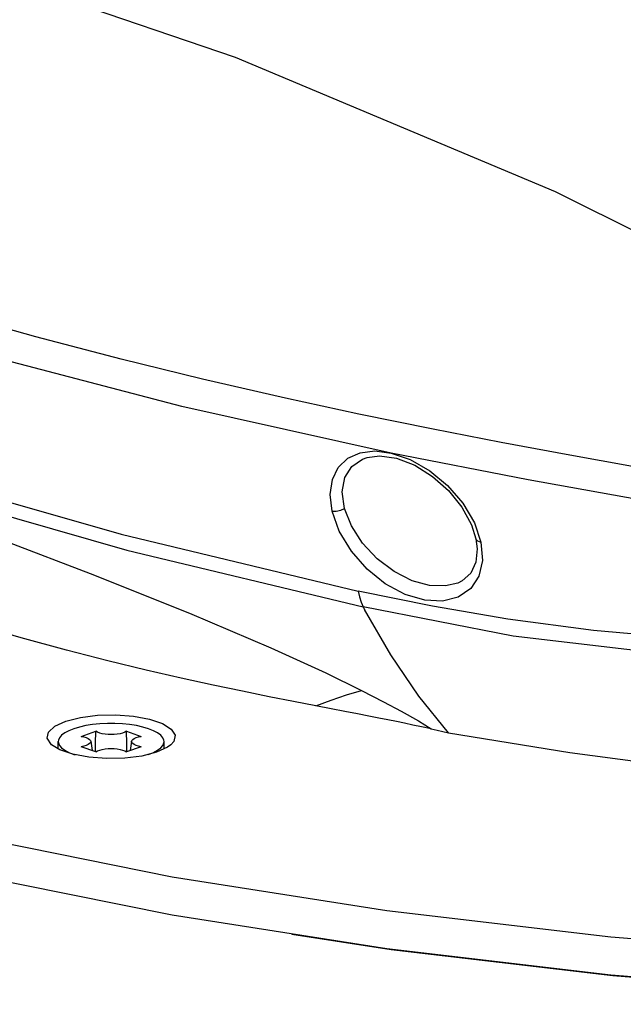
# Model space of a CAD drawing. Extents: x 0 to 420, y 0 to 297.
# Tile 41 of 65: x 362 to 368, y 123 to 133. Entities that reach past the tile are written whole.
import ezdxf

# ---------------------------------------------------------------- set-up
doc = ezdxf.new("R2010")
doc.units = 0
doc.header["$LTSCALE"] = 23.1
doc.layers.get('0').update_dxf_attribs({"linetype": 'CONTINUOUS'})
doc.layers.add('02___PRT_ALL_AXES', color=7, linetype='CONTINUOUS')

msp = doc.modelspace()

# ---------------------------------------------------------------- linework, layer by layer
at = {"color": 7, "linetype": 'CONTINUOUS'}
for p, q in [((364.1282, 132.5054), (360.9795, 133.5823)), ((367.2715, 131.1865), (364.1282, 132.5054)), ((370.3988, 129.6301), (367.2715, 131.1865)), ((367.4151, 128.5991), (366.7377, 128.7248)), ((365.4233, 128.5778), (365.4235, 128.5779)), ((365.4964, 128.6412), (365.6583, 128.6209)), ((368.0301, 128.4898), (367.4151, 128.5991)), ((366.4758, 127.9358), (366.5406, 127.7461)), ((363.0061, 127.8223), (365.3343, 127.2648)), ((366.4908, 127.7781), (366.4908, 127.778)), ((366.3124, 127.3433), (366.3121, 127.3432)), ((362.4619, 125.9857), (362.6054, 126.0225)), ((362.6135, 125.8374), (362.758, 125.8869)), ((363.0567, 125.8869), (363.2012, 125.8374)), ((362.3874, 125.73), (362.3874, 125.7864)), ((362.7061, 125.7893), (362.7196, 125.699)), ((363.1087, 125.7893), (363.0952, 125.699)), ((363.4274, 125.73), (363.4274, 125.7864)), ((362.3903, 125.712), (362.3874, 125.73)), ((362.758, 125.6859), (362.6135, 125.7353)), ((363.2012, 125.7353), (363.0567, 125.6859)), ((363.2751, 125.6606), (363.3237, 125.6798)), ((365.657, 123.7388), (364.6819, 123.8922)), ((367.8365, 123.4836), (365.657, 123.7388))]:
    msp.add_line(p, q, dxfattribs=at)
for points in [[(355.3619, 130.6755), (356.9919, 129.8793), (358.8189, 129.1346), (360.8288, 128.4472), (363.0061, 127.8223)], [(355.4391, 130.5104), (357.0647, 129.7163), (358.8864, 128.9738), (360.8905, 128.2884), (363.0615, 127.6653), (365.3831, 127.1093)], [(366.7377, 128.7248), (366.0695, 128.8548), (365.3391, 129.004), (364.6207, 129.159), (363.8043, 129.3461), (363.0052, 129.5415), (362.1658, 129.7612), (361.348, 129.991), (360.4514, 130.2627), (359.5847, 130.5471)], [(365.6583, 128.6209), (363.6004, 129.0783), (361.5235, 129.6223), (359.4955, 130.2557)], [(356.8084, 129.2158), (356.8834, 129.2561), (357.0386, 129.2592), (357.2856, 129.2252), (357.6536, 129.1451), (357.9733, 129.0622), (358.366, 128.9505), (358.8766, 128.7946), (359.4905, 128.5963), (360.2072, 128.3535), (361.0011, 128.0732), (361.8804, 127.7503), (362.7004, 127.4371), (363.6757, 127.0469), (364.4772, 126.7061), (365.0149, 126.4611), (365.3656, 126.2891)], [(364.9186, 126.1368), (364.7002, 126.1791), (364.4604, 126.2265), (364.1971, 126.2801), (363.9087, 126.3408), (363.5936, 126.4098), (363.2501, 126.4886), (362.8759, 126.579), (362.4681, 126.6831), (362.0235, 126.804), (361.5374, 126.9457), (361.0111, 127.1113), (360.4733, 127.2953), (359.9846, 127.4771), (359.5638, 127.6459), (359.2067, 127.7992), (358.8991, 127.9395), (358.6302, 128.0689), (358.394, 128.1881), (358.1855, 128.298), (358.001, 128.399), (357.8374, 128.4915), (357.6918, 128.576), (357.5618, 128.653)], [(365.0795, 128.0497), (365.06, 128.215), (365.0803, 128.3595), (365.1385, 128.4802), (365.2316, 128.5699), (365.3531, 128.624), (365.4964, 128.6412)], [(365.1999, 128.0767), (365.1785, 128.2386), (365.2038, 128.3799), (365.2721, 128.489), (365.3768, 128.5611), (365.4233, 128.5778)], [(365.4235, 128.5779), (365.5425, 128.5936), (365.7104, 128.5699), (365.8893, 128.5006), (366.0641, 128.3916), (366.2222, 128.2512), (366.3531, 128.0885), (366.4475, 127.9143), (366.4908, 127.7781)], [(372.9204, 127.414), (371.8719, 127.5629), (370.6924, 127.7376), (369.4204, 127.937), (368.2624, 128.1306), (367.004, 128.357), (365.6583, 128.6209)], [(365.6583, 128.6209), (365.845, 128.5563), (366.0377, 128.4458), (366.2126, 128.301), (366.3619, 128.1286), (366.4758, 127.9358)], [(365.0795, 128.0497), (365.1194, 128.049), (365.1622, 128.0585), (365.2, 128.0767)], [(366.3121, 127.3432), (366.1918, 127.3148), (366.036, 127.3199), (365.8649, 127.3664), (365.6876, 127.4554), (365.5214, 127.5805), (365.3774, 127.7344), (365.2673, 127.9047), (365.1999, 128.0767)], [(366.5406, 127.7461), (366.5554, 127.5664), (366.5205, 127.4114), (366.4397, 127.2889), (366.3175, 127.2048), (366.1638, 127.1659), (365.9883, 127.174), (365.7973, 127.2302), (365.6001, 127.3362), (365.4216, 127.4799), (365.2673, 127.6556), (365.1489, 127.8532), (365.0795, 128.0497)], [(366.4908, 127.778), (366.504, 127.6796), (366.4913, 127.5471), (366.4406, 127.4397), (366.3558, 127.3643), (366.312, 127.3432)], [(366.4908, 127.778), (366.4915, 127.7753), (366.508, 127.7566), (366.5406, 127.7461)], [(371.7171, 126.8609), (370.9333, 126.7946), (370.1492, 126.7625), (369.3213, 126.7647), (368.497, 126.8029), (367.6471, 126.8789), (366.805, 126.9898), (366.0653, 127.1156), (365.3343, 127.2648)], [(365.3344, 127.2647), (365.3464, 127.2074), (365.3627, 127.1553), (365.383, 127.1093)], [(371.8154, 126.6597), (370.2284, 126.5688), (368.5603, 126.6207), (366.8576, 126.8217), (365.383, 127.1093)], [(365.3831, 127.1093), (365.387, 127.1009), (365.3917, 127.0924), (365.3968, 127.0837)], [(366.2231, 125.8731), (365.9294, 126.2334), (365.6536, 126.6373), (365.3968, 127.0837)], [(364.9186, 126.1368), (365.0702, 126.1932), (365.2192, 126.244), (365.3656, 126.289)], [(365.3656, 126.2891), (365.5815, 126.1777), (365.7565, 126.0847), (365.9268, 125.9886), (366.051, 125.9105)], [(362.6054, 126.0225), (362.7734, 126.0439), (362.9523, 126.0483), (363.1275, 126.0352), (363.2849, 126.0058), (363.4117, 125.9625), (363.4977, 125.9086), (363.5358, 125.8487), (363.523, 125.7875), (363.4941, 125.7549)], [(366.0515, 125.9101), (365.9569, 125.9303), (365.8709, 125.9485), (365.7896, 125.9653), (365.7095, 125.9817), (365.6267, 125.9984), (365.5377, 126.0162), (365.4391, 126.0357), (365.3281, 126.0575), (365.2043, 126.0817), (365.0677, 126.1081), (364.9186, 126.1368)], [(362.3206, 125.7549), (362.279, 125.818), (362.2918, 125.8792), (362.3544, 125.9366), (362.4619, 125.9857)], [(363.4274, 125.7864), (363.426, 125.7991), (363.4155, 125.8242), (363.3946, 125.8485), (363.3638, 125.8716), (363.3237, 125.8929), (363.2751, 125.9121), (363.219, 125.9287), (363.1566, 125.9425), (363.0891, 125.953), (363.0179, 125.9602), (362.9445, 125.9638), (362.8703, 125.9638), (362.7968, 125.9602), (362.7256, 125.953), (362.6582, 125.9425), (362.5957, 125.9287), (362.5397, 125.9121)], [(362.5397, 125.9121), (362.4911, 125.8929), (362.451, 125.8716), (362.4202, 125.8485), (362.3993, 125.8242), (362.3887, 125.7991), (362.3874, 125.7864)], [(362.7532, 125.6875), (362.7545, 125.7683), (362.758, 125.8869)], [(363.0567, 125.8869), (363.0406, 125.8779), (363.0198, 125.8701), (362.9954, 125.8637), (362.9677, 125.859), (362.9381, 125.8561), (362.9074, 125.8551), (362.8766, 125.8561), (362.8471, 125.859), (362.8194, 125.8637), (362.7949, 125.8701), (362.7742, 125.8779), (362.758, 125.8869)], [(363.0615, 125.6875), (363.0603, 125.7683), (363.0567, 125.8869)], [(366.0515, 125.9101), (366.1086, 125.8977), (366.1658, 125.8854), (366.2231, 125.8731)], [(366.2231, 125.8731), (367.4142, 125.6771), (368.6262, 125.5198)], [(363.3528, 125.681), (363.2094, 125.6442), (363.0414, 125.6228), (362.8625, 125.6184), (362.6872, 125.6315), (362.5298, 125.6609), (362.403, 125.7042), (362.3206, 125.7549)], [(362.3874, 125.7864), (362.3887, 125.7737), (362.3993, 125.7486), (362.4202, 125.7242), (362.451, 125.7011), (362.4911, 125.6798), (362.5397, 125.6606), (362.5542, 125.6563)], [(362.6135, 125.8374), (362.6397, 125.8319), (362.6626, 125.8248), (362.6811, 125.8165), (362.695, 125.807), (362.7034, 125.7969), (362.706, 125.7893)], [(362.706, 125.7893), (362.7063, 125.7864), (362.7034, 125.7758), (362.695, 125.7657), (362.6811, 125.7563), (362.6626, 125.7479), (362.6397, 125.7408), (362.6135, 125.7353)], [(363.2012, 125.7353), (363.175, 125.7408), (363.1522, 125.7479), (363.1336, 125.7563), (363.1198, 125.7657), (363.1113, 125.7758), (363.1085, 125.7864), (363.1087, 125.7893)], [(363.1087, 125.7893), (363.1113, 125.7969), (363.1198, 125.807), (363.1336, 125.8165), (363.1522, 125.8248), (363.175, 125.8319), (363.2012, 125.8374)], [(363.4941, 125.7549), (363.4603, 125.7301), (363.3528, 125.681)], [(363.3946, 125.7242), (363.4155, 125.7486), (363.426, 125.7737), (363.4274, 125.7864)], [(362.758, 125.6859), (362.7742, 125.6948), (362.7949, 125.7026), (362.8194, 125.709), (362.8471, 125.7137), (362.8766, 125.7166), (362.9074, 125.7176), (362.9381, 125.7166), (362.9677, 125.7137), (362.9954, 125.709), (363.0198, 125.7026), (363.0406, 125.6948), (363.0567, 125.6859)], [(363.3237, 125.6798), (363.3638, 125.7011), (363.3946, 125.7242)], [(363.4237, 125.7134), (363.427, 125.7233), (363.4274, 125.73)], [(372.3624, 123.2048), (370.0803, 123.3049), (367.8365, 123.4836)]]:
    msp.add_lwpolyline(points, dxfattribs=at)
at = {"layer": '02___PRT_ALL_AXES', "color": 7, "linetype": 'CONTINUOUS'}
for p, q in [((361.5029, 124.8606), (363.5052, 124.4571)), ((363.5052, 124.4571), (365.6164, 124.125)), ((365.6164, 124.125), (367.8149, 123.8674)), ((365.6164, 123.7491), (363.5052, 124.0812)), ((367.8149, 123.4916), (365.6164, 123.7491))]:
    msp.add_line(p, q, dxfattribs=at)
for points in [[(363.5052, 124.0812), (361.5029, 124.4847), (359.63, 124.9553)], [(367.8149, 123.8674), (370.0784, 123.6872), (372.3834, 123.5861)], [(372.3834, 123.2103), (370.0784, 123.3113), (367.8149, 123.4916)]]:
    msp.add_lwpolyline(points, dxfattribs=at)

doc.saveas('drawing.dxf')
